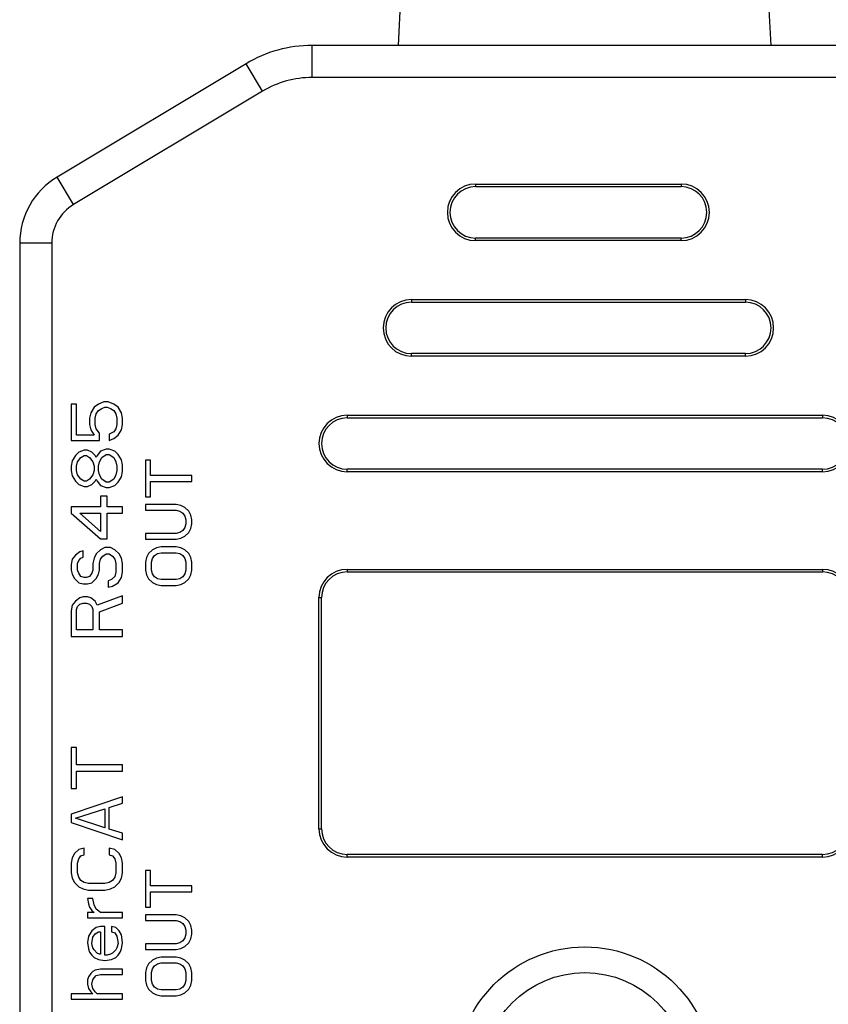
# Model space of a CAD drawing. Header units: millimetres. Extents: x 2798 to 3316, y 1544 to 1917.
# Tile 4 of 23: x 2889 to 2905, y 1602 to 1621. Entities that reach past the tile are written whole.
import ezdxf

# ---------------------------------------------------------------- set-up
doc = ezdxf.new("R2010")
doc.units = ezdxf.units.MM

msp = doc.modelspace()

# ---------------------------------------------------------------- linework, layer by layer
at = {"color": 7, "linetype": 'Continuous'}
for p, q in [((2896.17584, 1620.18794), (2896.33834, 1623.43794)), ((2903.42584, 1620.18794), (2903.26334, 1623.43794)), ((2905.10838, 1620.18794), (2894.4933, 1620.18794)), ((2894.4933, 1619.56294), (2894.4933, 1620.18794)), ((2893.20706, 1619.83168), (2889.52909, 1617.6249)), ((2893.52862, 1619.29574), (2893.20706, 1619.83168)), ((2905.10838, 1619.56294), (2894.4933, 1619.56294)), ((2893.52862, 1619.29574), (2889.85065, 1617.08896)), ((2889.85065, 1617.08896), (2889.52909, 1617.6249)), ((2897.67584, 1617.48794), (2901.67584, 1617.48794)), ((2897.67584, 1617.48794), (2897.67584, 1617.43794)), ((2901.67584, 1617.48794), (2901.67584, 1617.43794)), ((2897.67584, 1617.43794), (2901.67584, 1617.43794)), ((2889.42584, 1616.33866), (2888.80084, 1616.33866)), ((2888.80084, 1616.33866), (2888.80084, 1592.68794)), ((2889.42584, 1616.33866), (2889.42584, 1592.68794)), ((2901.67584, 1616.43794), (2897.67584, 1616.43794)), ((2897.67584, 1616.38794), (2897.67584, 1616.43794)), ((2901.67584, 1616.38794), (2897.67584, 1616.38794)), ((2901.67584, 1616.38794), (2901.67584, 1616.43794)), ((2896.42584, 1615.23794), (2902.92584, 1615.23794)), ((2896.42584, 1615.23794), (2896.42584, 1615.18794)), ((2896.42584, 1615.18794), (2902.92584, 1615.18794)), ((2902.92584, 1615.23794), (2902.92584, 1615.18794)), ((2902.92584, 1614.18794), (2896.42584, 1614.18794)), ((2896.42584, 1614.13794), (2896.42584, 1614.18794)), ((2902.92584, 1614.13794), (2896.42584, 1614.13794)), ((2902.92584, 1614.13794), (2902.92584, 1614.18794)), ((2889.90722, 1613.20461), (2889.80084, 1613.20461)), ((2889.80084, 1613.20461), (2889.80084, 1612.49628)), ((2889.90722, 1612.60044), (2889.90722, 1613.20461)), ((2890.24764, 1613.14211), (2890.18382, 1613.03794)), ((2890.33275, 1613.20461), (2890.24764, 1613.14211)), ((2890.2902, 1613.01711), (2890.33275, 1613.07961)), ((2890.43913, 1613.24628), (2890.33275, 1613.20461)), ((2890.33275, 1613.07961), (2890.39658, 1613.12128)), ((2890.39658, 1613.12128), (2890.46041, 1613.14211)), ((2890.52424, 1613.24628), (2890.43913, 1613.24628)), ((2890.46041, 1613.14211), (2890.50296, 1613.14211)), ((2890.50296, 1613.14211), (2890.56679, 1613.12128)), ((2890.63062, 1613.20461), (2890.52424, 1613.24628)), ((2890.56679, 1613.12128), (2890.63062, 1613.07961)), ((2890.71573, 1613.14211), (2890.63062, 1613.20461)), ((2890.63062, 1613.07961), (2890.67318, 1613.01711)), ((2890.77956, 1613.03794), (2890.71573, 1613.14211)), ((2890.18382, 1613.03794), (2890.16254, 1612.93378)), ((2890.16254, 1612.93378), (2890.16254, 1612.80878)), ((2890.26892, 1612.93378), (2890.2902, 1613.01711)), ((2890.26892, 1612.80878), (2890.26892, 1612.93378)), ((2890.67318, 1613.01711), (2890.69445, 1612.93378)), ((2890.69445, 1612.93378), (2890.69445, 1612.80878)), ((2890.80084, 1612.93378), (2890.77956, 1613.03794)), ((2890.80084, 1612.80878), (2890.80084, 1612.93378)), ((2895.17584, 1612.98794), (2904.42584, 1612.98794)), ((2895.17584, 1612.98794), (2895.17584, 1612.93794)), ((2895.17584, 1612.93794), (2904.42584, 1612.93794)), ((2904.42584, 1612.98794), (2904.42584, 1612.93794)), ((2890.16254, 1612.80878), (2890.18382, 1612.70461)), ((2890.18382, 1612.70461), (2890.24764, 1612.60044)), ((2890.2902, 1612.72544), (2890.26892, 1612.80878)), ((2890.35403, 1612.64211), (2890.2902, 1612.72544)), ((2890.67318, 1612.72544), (2890.63062, 1612.66294)), ((2890.69445, 1612.80878), (2890.67318, 1612.72544)), ((2890.71573, 1612.60044), (2890.77956, 1612.70461)), ((2890.77956, 1612.70461), (2890.80084, 1612.80878)), ((2889.80084, 1612.49628), (2890.35403, 1612.49628)), ((2890.24764, 1612.60044), (2889.90722, 1612.60044)), ((2890.35403, 1612.49628), (2890.35403, 1612.64211)), ((2890.63062, 1612.66294), (2890.54552, 1612.62128)), ((2890.54552, 1612.62128), (2890.54552, 1612.49628)), ((2890.54552, 1612.49628), (2890.63062, 1612.53794)), ((2890.63062, 1612.53794), (2890.71573, 1612.60044)), ((2890.05616, 1612.30878), (2889.94977, 1612.26711)), ((2890.11999, 1612.30878), (2890.05616, 1612.30878)), ((2890.20509, 1612.26711), (2890.11999, 1612.30878)), ((2890.48169, 1612.32961), (2890.3753, 1612.28794)), ((2890.54552, 1612.32961), (2890.48169, 1612.32961)), ((2890.6519, 1612.28794), (2890.54552, 1612.32961)), ((2889.88594, 1612.20461), (2889.82211, 1612.10044)), ((2889.94977, 1612.26711), (2889.88594, 1612.20461)), ((2889.9285, 1612.07961), (2889.99233, 1612.16294)), ((2889.99233, 1612.16294), (2890.05616, 1612.20461)), ((2890.05616, 1612.20461), (2890.09871, 1612.20461)), ((2890.09871, 1612.20461), (2890.16254, 1612.16294)), ((2890.16254, 1612.16294), (2890.22637, 1612.07961)), ((2890.26892, 1612.20461), (2890.20509, 1612.26711)), ((2890.2902, 1612.16294), (2890.26892, 1612.20461)), ((2890.31147, 1612.20461), (2890.2902, 1612.16294)), ((2890.3753, 1612.28794), (2890.31147, 1612.20461)), ((2890.35403, 1612.07961), (2890.39658, 1612.16294)), ((2890.39658, 1612.16294), (2890.48169, 1612.22544)), ((2890.48169, 1612.22544), (2890.54552, 1612.22544)), ((2890.54552, 1612.22544), (2890.63062, 1612.16294)), ((2890.63062, 1612.16294), (2890.67318, 1612.07961)), ((2890.71573, 1612.22544), (2890.6519, 1612.28794)), ((2890.77956, 1612.12128), (2890.71573, 1612.22544)), ((2890.80084, 1612.01711), (2890.77956, 1612.12128)), ((2891.34658, 1612.11294), (2891.25084, 1612.11294)), ((2891.25084, 1612.11294), (2891.25084, 1611.40044)), ((2891.34658, 1611.81294), (2891.34658, 1612.11294)), ((2889.82211, 1612.10044), (2889.80084, 1611.99628)), ((2889.80084, 1611.99628), (2889.80084, 1611.91294)), ((2889.90722, 1611.99628), (2889.9285, 1612.07961)), ((2889.90722, 1611.91294), (2889.90722, 1611.99628)), ((2890.22637, 1612.07961), (2890.24764, 1611.99628)), ((2890.24764, 1611.99628), (2890.24764, 1611.91294)), ((2890.33275, 1611.99628), (2890.35403, 1612.07961)), ((2890.33275, 1611.91294), (2890.33275, 1611.99628)), ((2890.67318, 1612.07961), (2890.69445, 1611.99628)), ((2890.69445, 1611.99628), (2890.69445, 1611.91294)), ((2890.80084, 1611.89211), (2890.80084, 1612.01711)), ((2904.42584, 1611.93794), (2895.17584, 1611.93794)), ((2895.17584, 1611.88794), (2895.17584, 1611.93794)), ((2904.42584, 1611.88794), (2904.42584, 1611.93794)), ((2889.80084, 1611.91294), (2889.82211, 1611.80878)), ((2889.82211, 1611.80878), (2889.88594, 1611.70461)), ((2889.9285, 1611.82961), (2889.90722, 1611.91294)), ((2889.99233, 1611.74628), (2889.9285, 1611.82961)), ((2890.05616, 1611.70461), (2889.99233, 1611.74628)), ((2890.16254, 1611.74628), (2890.09871, 1611.70461)), ((2890.22637, 1611.82961), (2890.16254, 1611.74628)), ((2890.24764, 1611.91294), (2890.22637, 1611.82961)), ((2890.26892, 1611.70461), (2890.2902, 1611.74628)), ((2890.2902, 1611.74628), (2890.31147, 1611.70461)), ((2890.35403, 1611.82961), (2890.33275, 1611.91294)), ((2890.39658, 1611.74628), (2890.35403, 1611.82961)), ((2890.48169, 1611.68378), (2890.39658, 1611.74628)), ((2890.63062, 1611.74628), (2890.54552, 1611.68378)), ((2890.67318, 1611.82961), (2890.63062, 1611.74628)), ((2890.69445, 1611.91294), (2890.67318, 1611.82961)), ((2890.71573, 1611.68378), (2890.77956, 1611.78794)), ((2890.77956, 1611.78794), (2890.80084, 1611.89211)), ((2892.15084, 1611.81294), (2891.34658, 1611.81294)), ((2892.15084, 1611.70044), (2892.15084, 1611.81294)), ((2904.42584, 1611.88794), (2895.17584, 1611.88794)), ((2889.88594, 1611.70461), (2889.94977, 1611.64211)), ((2889.94977, 1611.64211), (2890.05616, 1611.60044)), ((2890.09871, 1611.70461), (2890.05616, 1611.70461)), ((2890.05616, 1611.60044), (2890.11999, 1611.60044)), ((2890.11999, 1611.60044), (2890.20509, 1611.64211)), ((2890.20509, 1611.64211), (2890.26892, 1611.70461)), ((2890.31147, 1611.70461), (2890.3753, 1611.62128)), ((2890.3753, 1611.62128), (2890.48169, 1611.57961)), ((2890.54552, 1611.68378), (2890.48169, 1611.68378)), ((2890.48169, 1611.57961), (2890.54552, 1611.57961)), ((2890.54552, 1611.57961), (2890.6519, 1611.62128)), ((2890.6519, 1611.62128), (2890.71573, 1611.68378)), ((2891.34658, 1611.70044), (2892.15084, 1611.70044)), ((2891.34658, 1611.40044), (2891.34658, 1611.70044)), ((2890.50296, 1611.41294), (2890.3753, 1611.41294)), ((2890.3753, 1611.41294), (2890.3753, 1611.20461)), ((2890.50296, 1611.20461), (2890.50296, 1611.41294)), ((2891.25084, 1611.40044), (2891.34658, 1611.40044)), ((2890.3753, 1611.20461), (2889.80084, 1611.20461)), ((2889.80084, 1611.20461), (2889.80084, 1611.07961)), ((2890.80084, 1611.20461), (2890.50296, 1611.20461)), ((2890.80084, 1611.07961), (2890.80084, 1611.20461)), ((2891.84445, 1611.25044), (2891.25084, 1611.25044)), ((2891.25084, 1611.25044), (2891.25084, 1611.13794)), ((2891.9402, 1611.23169), (2891.84445, 1611.25044)), ((2892.01679, 1611.19419), (2891.9402, 1611.23169)), ((2892.09339, 1611.11919), (2892.01679, 1611.19419)), ((2889.80084, 1611.07961), (2890.3753, 1610.57961)), ((2889.97105, 1611.07961), (2890.3753, 1611.07961)), ((2890.3753, 1610.72544), (2889.97105, 1611.07961)), ((2890.3753, 1611.07961), (2890.3753, 1610.72544)), ((2890.50296, 1611.07961), (2890.80084, 1611.07961)), ((2890.50296, 1610.57961), (2890.50296, 1611.07961)), ((2891.25084, 1611.13794), (2891.84445, 1611.13794)), ((2891.84445, 1611.13794), (2891.92105, 1611.11919)), ((2891.92105, 1611.11919), (2891.9785, 1611.08169)), ((2891.9785, 1611.08169), (2892.01679, 1611.02544)), ((2892.01679, 1611.02544), (2892.03594, 1610.95044)), ((2892.13169, 1611.04419), (2892.09339, 1611.11919)), ((2892.15084, 1610.95044), (2892.13169, 1611.04419)), ((2892.01679, 1610.80044), (2891.9785, 1610.74419)), ((2892.03594, 1610.87544), (2892.01679, 1610.80044)), ((2892.03594, 1610.95044), (2892.03594, 1610.87544)), ((2892.09339, 1610.70669), (2892.13169, 1610.78169)), ((2892.13169, 1610.78169), (2892.15084, 1610.87544)), ((2892.15084, 1610.87544), (2892.15084, 1610.95044)), ((2890.3753, 1610.57961), (2890.50296, 1610.57961)), ((2891.84445, 1610.68794), (2891.25084, 1610.68794)), ((2891.25084, 1610.68794), (2891.25084, 1610.57544)), ((2891.25084, 1610.57544), (2891.84445, 1610.57544)), ((2891.92105, 1610.70669), (2891.84445, 1610.68794)), ((2891.84445, 1610.57544), (2891.9402, 1610.59419)), ((2891.9785, 1610.74419), (2891.92105, 1610.70669)), ((2891.9402, 1610.59419), (2892.01679, 1610.63169)), ((2892.01679, 1610.63169), (2892.09339, 1610.70669)), ((2890.46041, 1610.41294), (2890.3753, 1610.37128)), ((2890.56679, 1610.41294), (2890.46041, 1610.41294)), ((2890.6519, 1610.37128), (2890.56679, 1610.41294)), ((2891.46147, 1610.40669), (2891.38488, 1610.36919)), ((2891.55722, 1610.42544), (2891.46147, 1610.40669)), ((2891.84445, 1610.42544), (2891.55722, 1610.42544)), ((2891.9402, 1610.40669), (2891.84445, 1610.42544)), ((2892.01679, 1610.36919), (2891.9402, 1610.40669)), ((2889.88594, 1610.26711), (2889.82211, 1610.18378)), ((2889.97105, 1610.32961), (2889.88594, 1610.26711)), ((2889.94977, 1610.16294), (2889.99233, 1610.20461)), ((2890.03488, 1610.35044), (2889.97105, 1610.32961)), ((2889.99233, 1610.20461), (2890.03488, 1610.22544)), ((2890.03488, 1610.22544), (2890.03488, 1610.35044)), ((2890.24764, 1610.20461), (2890.22637, 1610.10044)), ((2890.2902, 1610.28794), (2890.24764, 1610.20461)), ((2890.3753, 1610.37128), (2890.2902, 1610.28794)), ((2890.3753, 1610.18378), (2890.41786, 1610.24628)), ((2890.41786, 1610.24628), (2890.48169, 1610.28794)), ((2890.48169, 1610.28794), (2890.54552, 1610.28794)), ((2890.54552, 1610.28794), (2890.60935, 1610.24628)), ((2890.60935, 1610.24628), (2890.6519, 1610.18378)), ((2890.73701, 1610.28794), (2890.6519, 1610.37128)), ((2890.77956, 1610.20461), (2890.73701, 1610.28794)), ((2890.80084, 1610.10044), (2890.77956, 1610.20461)), ((2891.26999, 1610.21919), (2891.25084, 1610.12544)), ((2891.30828, 1610.29419), (2891.26999, 1610.21919)), ((2891.38488, 1610.36919), (2891.30828, 1610.29419)), ((2891.36573, 1610.12544), (2891.38488, 1610.20044)), ((2891.38488, 1610.20044), (2891.42318, 1610.25669)), ((2891.42318, 1610.25669), (2891.48062, 1610.29419)), ((2891.48062, 1610.29419), (2891.55722, 1610.31294)), ((2891.55722, 1610.31294), (2891.84445, 1610.31294)), ((2891.84445, 1610.31294), (2891.92105, 1610.29419)), ((2891.92105, 1610.29419), (2891.9785, 1610.25669)), ((2891.9785, 1610.25669), (2892.01679, 1610.20044)), ((2892.09339, 1610.29419), (2892.01679, 1610.36919)), ((2892.01679, 1610.20044), (2892.03594, 1610.12544)), ((2892.13169, 1610.21919), (2892.09339, 1610.29419)), ((2892.15084, 1610.12544), (2892.13169, 1610.21919)), ((2889.82211, 1610.18378), (2889.80084, 1610.07961)), ((2889.80084, 1610.07961), (2889.80084, 1609.97544)), ((2889.9285, 1610.10044), (2889.94977, 1610.16294)), ((2889.9285, 1609.97544), (2889.9285, 1610.10044)), ((2890.22637, 1610.10044), (2890.22637, 1609.97544)), ((2890.35403, 1610.10044), (2890.3753, 1610.18378)), ((2890.35403, 1609.97544), (2890.35403, 1610.10044)), ((2890.6519, 1610.18378), (2890.67318, 1610.10044)), ((2890.67318, 1610.10044), (2890.67318, 1609.93378)), ((2890.80084, 1609.93378), (2890.80084, 1610.10044)), ((2891.25084, 1610.12544), (2891.25084, 1609.97544)), ((2891.36573, 1609.97544), (2891.36573, 1610.12544)), ((2892.03594, 1610.12544), (2892.03594, 1609.97544)), ((2892.15084, 1609.97544), (2892.15084, 1610.12544)), ((2889.80084, 1609.97544), (2889.82211, 1609.89211)), ((2889.82211, 1609.89211), (2889.86467, 1609.80878)), ((2889.86467, 1609.80878), (2889.94977, 1609.72544)), ((2889.94977, 1609.91294), (2889.9285, 1609.97544)), ((2889.99233, 1609.85044), (2889.94977, 1609.91294)), ((2890.05616, 1609.82961), (2889.99233, 1609.85044)), ((2890.09871, 1609.82961), (2890.05616, 1609.82961)), ((2890.16254, 1609.85044), (2890.09871, 1609.82961)), ((2890.20509, 1609.91294), (2890.16254, 1609.85044)), ((2890.22637, 1609.97544), (2890.20509, 1609.91294)), ((2890.20509, 1609.72544), (2890.2902, 1609.80878)), ((2890.2902, 1609.80878), (2890.33275, 1609.89211)), ((2890.33275, 1609.89211), (2890.35403, 1609.97544)), ((2890.6519, 1609.85044), (2890.58807, 1609.78794)), ((2890.67318, 1609.93378), (2890.6519, 1609.85044)), ((2890.71573, 1609.72544), (2890.77956, 1609.82961)), ((2890.77956, 1609.82961), (2890.80084, 1609.93378)), ((2891.25084, 1609.97544), (2891.26999, 1609.88169)), ((2891.26999, 1609.88169), (2891.30828, 1609.80669)), ((2891.38488, 1609.90044), (2891.36573, 1609.97544)), ((2891.42318, 1609.84419), (2891.38488, 1609.90044)), ((2891.48062, 1609.80669), (2891.42318, 1609.84419)), ((2891.9785, 1609.84419), (2891.92105, 1609.80669)), ((2892.01679, 1609.90044), (2891.9785, 1609.84419)), ((2892.03594, 1609.97544), (2892.01679, 1609.90044)), ((2892.09339, 1609.80669), (2892.13169, 1609.88169)), ((2892.13169, 1609.88169), (2892.15084, 1609.97544)), ((2895.17584, 1609.98794), (2904.42584, 1609.98794)), ((2895.17584, 1609.98794), (2895.17584, 1609.93794)), ((2895.17584, 1609.93794), (2904.42584, 1609.93794)), ((2904.42584, 1609.98794), (2904.42584, 1609.93794)), ((2889.94977, 1609.72544), (2890.03488, 1609.70461)), ((2890.03488, 1609.70461), (2890.11999, 1609.70461)), ((2890.11999, 1609.70461), (2890.20509, 1609.72544)), ((2890.58807, 1609.78794), (2890.52424, 1609.76711)), ((2890.52424, 1609.76711), (2890.52424, 1609.64211)), ((2890.52424, 1609.64211), (2890.60935, 1609.66294)), ((2890.60935, 1609.66294), (2890.71573, 1609.72544)), ((2891.30828, 1609.80669), (2891.38488, 1609.73169)), ((2891.38488, 1609.73169), (2891.46147, 1609.69419)), ((2891.46147, 1609.69419), (2891.55722, 1609.67544)), ((2891.55722, 1609.78794), (2891.48062, 1609.80669)), ((2891.84445, 1609.78794), (2891.55722, 1609.78794)), ((2891.55722, 1609.67544), (2891.84445, 1609.67544)), ((2891.92105, 1609.80669), (2891.84445, 1609.78794)), ((2891.84445, 1609.67544), (2891.9402, 1609.69419)), ((2891.9402, 1609.69419), (2892.01679, 1609.73169)), ((2892.01679, 1609.73169), (2892.09339, 1609.80669)), ((2889.97105, 1609.43378), (2889.88594, 1609.37128)), ((2890.03488, 1609.45461), (2889.97105, 1609.43378)), ((2890.11999, 1609.45461), (2890.03488, 1609.45461)), ((2890.18382, 1609.43378), (2890.11999, 1609.45461)), ((2890.26892, 1609.37128), (2890.18382, 1609.43378)), ((2890.80084, 1609.47544), (2890.31147, 1609.28794)), ((2890.80084, 1609.32961), (2890.80084, 1609.47544)), ((2894.62584, 1609.43794), (2894.67584, 1609.43794)), ((2894.62584, 1604.93794), (2894.62584, 1609.43794)), ((2894.67584, 1604.93794), (2894.67584, 1609.43794)), ((2889.82211, 1609.28794), (2889.80084, 1609.18378)), ((2889.88594, 1609.37128), (2889.82211, 1609.28794)), ((2889.90722, 1609.20461), (2889.9285, 1609.26711)), ((2889.9285, 1609.26711), (2889.97105, 1609.30878)), ((2889.97105, 1609.30878), (2890.03488, 1609.32961)), ((2890.03488, 1609.32961), (2890.09871, 1609.32961)), ((2890.09871, 1609.32961), (2890.16254, 1609.30878)), ((2890.16254, 1609.30878), (2890.20509, 1609.26711)), ((2890.20509, 1609.26711), (2890.22637, 1609.20461)), ((2890.31147, 1609.28794), (2890.26892, 1609.37128)), ((2890.35403, 1609.16294), (2890.80084, 1609.32961)), ((2889.80084, 1609.18378), (2889.80084, 1608.68378)), ((2889.90722, 1608.80878), (2889.90722, 1609.20461)), ((2890.22637, 1609.20461), (2890.22637, 1608.80878)), ((2890.35403, 1608.80878), (2890.35403, 1609.16294)), ((2889.80084, 1608.68378), (2890.80084, 1608.68378)), ((2890.22637, 1608.80878), (2889.90722, 1608.80878)), ((2890.80084, 1608.80878), (2890.35403, 1608.80878)), ((2890.80084, 1608.68378), (2890.80084, 1608.80878)), ((2889.90722, 1606.51711), (2889.80084, 1606.51711)), ((2889.80084, 1606.51711), (2889.80084, 1605.72544)), ((2889.90722, 1606.18378), (2889.90722, 1606.51711)), ((2890.80084, 1606.18378), (2889.90722, 1606.18378)), ((2890.80084, 1606.05878), (2890.80084, 1606.18378)), ((2889.90722, 1606.05878), (2890.80084, 1606.05878)), ((2889.90722, 1605.72544), (2889.90722, 1606.05878)), ((2889.80084, 1605.72544), (2889.90722, 1605.72544)), ((2890.80084, 1605.55878), (2889.80084, 1605.22544)), ((2890.54552, 1605.35044), (2890.80084, 1605.43378)), ((2890.80084, 1605.43378), (2890.80084, 1605.55878)), ((2889.80084, 1605.22544), (2889.80084, 1605.05878)), ((2889.88594, 1605.14211), (2890.46041, 1605.32961)), ((2890.46041, 1605.32961), (2890.46041, 1604.95461)), ((2890.54552, 1604.93378), (2890.54552, 1605.35044)), ((2889.80084, 1605.05878), (2890.80084, 1604.72544)), ((2890.46041, 1604.95461), (2889.88594, 1605.14211)), ((2890.80084, 1604.85044), (2890.54552, 1604.93378)), ((2890.80084, 1604.72544), (2890.80084, 1604.85044)), ((2894.62584, 1604.93794), (2894.67584, 1604.93794)), ((2889.86467, 1604.45461), (2889.82211, 1604.37128)), ((2889.94977, 1604.53794), (2889.86467, 1604.45461)), ((2890.05616, 1604.55878), (2889.94977, 1604.53794)), ((2890.05616, 1604.43378), (2890.05616, 1604.55878)), ((2890.6519, 1604.53794), (2890.54552, 1604.55878)), ((2890.54552, 1604.55878), (2890.54552, 1604.43378)), ((2890.73701, 1604.45461), (2890.6519, 1604.53794)), ((2890.77956, 1604.37128), (2890.73701, 1604.45461)), ((2889.82211, 1604.37128), (2889.80084, 1604.26711)), ((2889.80084, 1604.26711), (2889.80084, 1604.07961)), ((2889.9285, 1604.26711), (2889.94977, 1604.35044)), ((2889.9285, 1604.07961), (2889.9285, 1604.26711)), ((2889.94977, 1604.35044), (2889.99233, 1604.41294)), ((2889.99233, 1604.41294), (2890.05616, 1604.43378)), ((2890.54552, 1604.43378), (2890.60935, 1604.41294)), ((2890.60935, 1604.41294), (2890.6519, 1604.35044)), ((2890.6519, 1604.35044), (2890.67318, 1604.26711)), ((2890.67318, 1604.26711), (2890.67318, 1604.07961)), ((2890.80084, 1604.26711), (2890.77956, 1604.37128)), ((2890.80084, 1604.07961), (2890.80084, 1604.26711)), ((2904.42584, 1604.43794), (2895.17584, 1604.43794)), ((2895.17584, 1604.38794), (2895.17584, 1604.43794)), ((2904.42584, 1604.38794), (2895.17584, 1604.38794)), ((2904.42584, 1604.38794), (2904.42584, 1604.43794)), ((2889.80084, 1604.07961), (2889.82211, 1603.97544)), ((2889.94977, 1603.99628), (2889.9285, 1604.07961)), ((2890.67318, 1604.07961), (2890.6519, 1603.99628)), ((2890.77956, 1603.97544), (2890.80084, 1604.07961)), ((2891.34658, 1604.12544), (2891.25084, 1604.12544)), ((2891.25084, 1604.12544), (2891.25084, 1603.41294)), ((2891.34658, 1603.82544), (2891.34658, 1604.12544)), ((2889.82211, 1603.97544), (2889.86467, 1603.89211)), ((2889.86467, 1603.89211), (2889.94977, 1603.80878)), ((2889.99233, 1603.93378), (2889.94977, 1603.99628)), ((2890.05616, 1603.89211), (2889.99233, 1603.93378)), ((2890.14126, 1603.87128), (2890.05616, 1603.89211)), ((2890.46041, 1603.87128), (2890.14126, 1603.87128)), ((2890.54552, 1603.89211), (2890.46041, 1603.87128)), ((2890.60935, 1603.93378), (2890.54552, 1603.89211)), ((2890.6519, 1603.99628), (2890.60935, 1603.93378)), ((2890.6519, 1603.80878), (2890.73701, 1603.89211)), ((2890.73701, 1603.89211), (2890.77956, 1603.97544)), ((2889.94977, 1603.80878), (2890.03488, 1603.76711)), ((2890.03488, 1603.76711), (2890.14126, 1603.74628)), ((2890.14126, 1603.74628), (2890.46041, 1603.74628)), ((2890.46041, 1603.74628), (2890.56679, 1603.76711)), ((2890.56679, 1603.76711), (2890.6519, 1603.80878)), ((2892.15084, 1603.82544), (2891.34658, 1603.82544)), ((2891.34658, 1603.71294), (2892.15084, 1603.71294)), ((2891.34658, 1603.41294), (2891.34658, 1603.71294)), ((2892.15084, 1603.71294), (2892.15084, 1603.82544)), ((2890.22637, 1603.57961), (2890.11999, 1603.57961)), ((2890.11999, 1603.57961), (2890.14126, 1603.47544)), ((2890.24764, 1603.45461), (2890.22637, 1603.57961)), ((2890.24764, 1603.30878), (2890.11999, 1603.30878)), ((2890.11999, 1603.30878), (2890.11999, 1603.20461)), ((2890.14126, 1603.47544), (2890.16254, 1603.41294)), ((2890.16254, 1603.41294), (2890.20509, 1603.35044)), ((2890.20509, 1603.35044), (2890.24764, 1603.30878)), ((2890.2902, 1603.37128), (2890.24764, 1603.45461)), ((2890.3753, 1603.30878), (2890.2902, 1603.37128)), ((2890.80084, 1603.30878), (2890.3753, 1603.30878)), ((2890.80084, 1603.20461), (2890.80084, 1603.30878)), ((2891.25084, 1603.41294), (2891.34658, 1603.41294)), ((2890.11999, 1603.20461), (2890.80084, 1603.20461)), ((2891.84445, 1603.26294), (2891.25084, 1603.26294)), ((2891.25084, 1603.26294), (2891.25084, 1603.15044)), ((2891.25084, 1603.15044), (2891.84445, 1603.15044)), ((2891.9402, 1603.24419), (2891.84445, 1603.26294)), ((2891.84445, 1603.15044), (2891.92105, 1603.13169)), ((2891.92105, 1603.13169), (2891.9785, 1603.09419)), ((2892.01679, 1603.20669), (2891.9402, 1603.24419)), ((2892.09339, 1603.13169), (2892.01679, 1603.20669)), ((2892.13169, 1603.05669), (2892.09339, 1603.13169)), ((2890.20509, 1602.95461), (2890.14126, 1602.85044)), ((2890.2902, 1603.01711), (2890.20509, 1602.95461)), ((2890.26892, 1602.89211), (2890.33275, 1602.93378)), ((2890.3753, 1603.03794), (2890.2902, 1603.01711)), ((2890.33275, 1602.93378), (2890.3753, 1602.93378)), ((2890.46041, 1603.03794), (2890.3753, 1603.03794)), ((2890.3753, 1602.93378), (2890.3753, 1602.49628)), ((2890.46041, 1602.47544), (2890.46041, 1603.03794)), ((2890.67318, 1603.01711), (2890.58807, 1603.03794)), ((2890.58807, 1603.03794), (2890.58807, 1602.93378)), ((2890.58807, 1602.93378), (2890.6519, 1602.91294)), ((2890.6519, 1602.91294), (2890.69445, 1602.85044)), ((2890.73701, 1602.95461), (2890.67318, 1603.01711)), ((2890.77956, 1602.87128), (2890.73701, 1602.95461)), ((2891.9785, 1603.09419), (2892.01679, 1603.03794)), ((2892.01679, 1603.03794), (2892.03594, 1602.96294)), ((2892.03594, 1602.96294), (2892.03594, 1602.88794)), ((2892.15084, 1602.96294), (2892.13169, 1603.05669)), ((2892.15084, 1602.88794), (2892.15084, 1602.96294)), ((2890.14126, 1602.85044), (2890.11999, 1602.72544)), ((2890.11999, 1602.72544), (2890.14126, 1602.60044)), ((2890.20509, 1602.70461), (2890.22637, 1602.82961)), ((2890.22637, 1602.82961), (2890.26892, 1602.89211)), ((2890.69445, 1602.85044), (2890.71573, 1602.70461)), ((2890.80084, 1602.72544), (2890.77956, 1602.87128)), ((2890.77956, 1602.60044), (2890.80084, 1602.72544)), ((2891.92105, 1602.71919), (2891.84445, 1602.70044)), ((2891.9785, 1602.75669), (2891.92105, 1602.71919)), ((2892.01679, 1602.81294), (2891.9785, 1602.75669)), ((2892.03594, 1602.88794), (2892.01679, 1602.81294)), ((2892.01679, 1602.64419), (2892.09339, 1602.71919)), ((2892.09339, 1602.71919), (2892.13169, 1602.79419)), ((2892.13169, 1602.79419), (2892.15084, 1602.88794)), ((2890.14126, 1602.60044), (2890.16254, 1602.53794)), ((2890.16254, 1602.53794), (2890.20509, 1602.47544)), ((2890.22637, 1602.62128), (2890.20509, 1602.70461)), ((2890.24764, 1602.57961), (2890.22637, 1602.62128)), ((2890.31147, 1602.51711), (2890.24764, 1602.57961)), ((2890.67318, 1602.57961), (2890.60935, 1602.51711)), ((2890.69445, 1602.62128), (2890.67318, 1602.57961)), ((2890.71573, 1602.70461), (2890.69445, 1602.62128)), ((2890.71573, 1602.47544), (2890.75828, 1602.53794)), ((2890.75828, 1602.53794), (2890.77956, 1602.60044)), ((2891.84445, 1602.70044), (2891.25084, 1602.70044)), ((2891.25084, 1602.70044), (2891.25084, 1602.58794)), ((2891.25084, 1602.58794), (2891.84445, 1602.58794)), ((2891.84445, 1602.58794), (2891.9402, 1602.60669)), ((2891.9402, 1602.60669), (2892.01679, 1602.64419)), ((2890.20509, 1602.47544), (2890.24764, 1602.43378)), ((2890.24764, 1602.43378), (2890.33275, 1602.39211)), ((2890.35403, 1602.49628), (2890.31147, 1602.51711)), ((2890.33275, 1602.39211), (2890.46041, 1602.37128)), ((2890.3753, 1602.49628), (2890.35403, 1602.49628)), ((2890.50296, 1602.47544), (2890.46041, 1602.47544)), ((2890.46041, 1602.37128), (2890.58807, 1602.39211)), ((2890.56679, 1602.49628), (2890.50296, 1602.47544)), ((2890.60935, 1602.51711), (2890.56679, 1602.49628)), ((2890.58807, 1602.39211), (2890.67318, 1602.43378)), ((2890.67318, 1602.43378), (2890.71573, 1602.47544)), ((2891.38488, 1602.38169), (2891.30828, 1602.30669)), ((2891.46147, 1602.41919), (2891.38488, 1602.38169)), ((2891.55722, 1602.43794), (2891.46147, 1602.41919)), ((2891.84445, 1602.43794), (2891.55722, 1602.43794)), ((2891.9402, 1602.41919), (2891.84445, 1602.43794)), ((2892.01679, 1602.38169), (2891.9402, 1602.41919)), ((2892.09339, 1602.30669), (2892.01679, 1602.38169)), ((2890.22637, 1602.16294), (2890.18382, 1602.12128)), ((2890.26892, 1602.18378), (2890.22637, 1602.16294)), ((2890.3753, 1602.20461), (2890.26892, 1602.18378)), ((2890.80084, 1602.20461), (2890.3753, 1602.20461)), ((2890.80084, 1602.10044), (2890.80084, 1602.20461)), ((2891.26999, 1602.23169), (2891.25084, 1602.13794)), ((2891.30828, 1602.30669), (2891.26999, 1602.23169)), ((2891.36573, 1602.13794), (2891.38488, 1602.21294)), ((2891.38488, 1602.21294), (2891.42318, 1602.26919)), ((2891.42318, 1602.26919), (2891.48062, 1602.30669)), ((2891.48062, 1602.30669), (2891.55722, 1602.32544)), ((2891.55722, 1602.32544), (2891.84445, 1602.32544)), ((2891.84445, 1602.32544), (2891.92105, 1602.30669)), ((2891.92105, 1602.30669), (2891.9785, 1602.26919)), ((2891.9785, 1602.26919), (2892.01679, 1602.21294)), ((2892.01679, 1602.21294), (2892.03594, 1602.13794)), ((2892.13169, 1602.23169), (2892.09339, 1602.30669)), ((2892.15084, 1602.13794), (2892.13169, 1602.23169)), ((2890.14126, 1602.05878), (2890.11999, 1601.99628)), ((2890.11999, 1601.99628), (2890.11999, 1601.91294)), ((2890.18382, 1602.12128), (2890.14126, 1602.05878)), ((2890.20509, 1601.91294), (2890.22637, 1601.99628)), ((2890.22637, 1601.99628), (2890.24764, 1602.03794)), ((2890.24764, 1602.03794), (2890.2902, 1602.07961)), ((2890.2902, 1602.07961), (2890.3753, 1602.10044)), ((2890.3753, 1602.10044), (2890.80084, 1602.10044)), ((2891.25084, 1602.13794), (2891.25084, 1601.98794)), ((2891.25084, 1601.98794), (2891.26999, 1601.89419)), ((2891.36573, 1601.98794), (2891.36573, 1602.13794)), ((2891.38488, 1601.91294), (2891.36573, 1601.98794)), ((2892.03594, 1601.98794), (2892.01679, 1601.91294)), ((2892.03594, 1602.13794), (2892.03594, 1601.98794)), ((2892.13169, 1601.89419), (2892.15084, 1601.98794)), ((2892.15084, 1601.98794), (2892.15084, 1602.13794)), ((2890.11999, 1601.91294), (2890.14126, 1601.82961)), ((2890.14126, 1601.82961), (2890.18382, 1601.76711)), ((2890.18382, 1601.76711), (2890.22637, 1601.72544)), ((2890.22637, 1601.82961), (2890.20509, 1601.91294)), ((2890.26892, 1601.76711), (2890.22637, 1601.82961)), ((2890.31147, 1601.72544), (2890.26892, 1601.76711)), ((2891.26999, 1601.89419), (2891.30828, 1601.81919)), ((2891.30828, 1601.81919), (2891.38488, 1601.74419)), ((2891.42318, 1601.85669), (2891.38488, 1601.91294)), ((2891.48062, 1601.81919), (2891.42318, 1601.85669)), ((2891.55722, 1601.80044), (2891.48062, 1601.81919)), ((2891.84445, 1601.80044), (2891.55722, 1601.80044)), ((2891.92105, 1601.81919), (2891.84445, 1601.80044)), ((2891.9785, 1601.85669), (2891.92105, 1601.81919)), ((2892.01679, 1601.91294), (2891.9785, 1601.85669)), ((2892.01679, 1601.74419), (2892.09339, 1601.81919)), ((2892.09339, 1601.81919), (2892.13169, 1601.89419)), ((2890.22637, 1601.72544), (2889.80084, 1601.72544)), ((2889.80084, 1601.72544), (2889.80084, 1601.62128)), ((2889.80084, 1601.62128), (2890.80084, 1601.62128)), ((2890.80084, 1601.72544), (2890.31147, 1601.72544)), ((2890.80084, 1601.62128), (2890.80084, 1601.72544)), ((2891.38488, 1601.74419), (2891.46147, 1601.70669)), ((2891.46147, 1601.70669), (2891.55722, 1601.68794)), ((2891.55722, 1601.68794), (2891.84445, 1601.68794)), ((2891.84445, 1601.68794), (2891.9402, 1601.70669)), ((2891.9402, 1601.70669), (2892.01679, 1601.74419))]:
    msp.add_line(p, q, dxfattribs=at)
for radius in [2.5, 2]:
    msp.add_circle((2899.80084, 1600.13794), radius, dxfattribs=at)
for centre, radius, start, end in [((2894.4933, 1617.68794), 2.5, 90, 120.963757), ((2894.4933, 1617.68794), 1.875, 90, 120.963757), ((2890.30084, 1616.33866), 1.5, 120.963757, 180), ((2897.67584, 1616.93794), 0.55, 90, 270), ((2901.67584, 1616.93794), 0.55, 270, 90), ((2897.67584, 1616.93794), 0.5, 90, 270), ((2901.67584, 1616.93794), 0.5, 270, 90), ((2890.30084, 1616.33866), 0.875, 120.963757, 180), ((2896.42584, 1614.68794), 0.55, 90, 270), ((2896.42584, 1614.68794), 0.5, 90, 270), ((2902.92584, 1614.68794), 0.55, 270, 90), ((2902.92584, 1614.68794), 0.5, 270, 90), ((2895.17584, 1612.43794), 0.55, 90, 270), ((2895.17584, 1612.43794), 0.5, 90, 270), ((2904.42584, 1612.43794), 0.55, 270, 90), ((2904.42584, 1612.43794), 0.5, 270, 90), ((2895.17584, 1609.43794), 0.55, 90, 180), ((2895.17584, 1609.43794), 0.5, 90, 180), ((2904.42584, 1609.43794), 0.55, 0, 90), ((2904.42584, 1609.43794), 0.5, 0, 90), ((2895.17584, 1604.93794), 0.55, 180, 270), ((2895.17584, 1604.93794), 0.5, 180, 270), ((2904.42584, 1604.93794), 0.55, 270, 0), ((2904.42584, 1604.93794), 0.5, 270, 0)]:
    msp.add_arc(centre, radius, start, end, dxfattribs=at)

doc.saveas('drawing.dxf')
